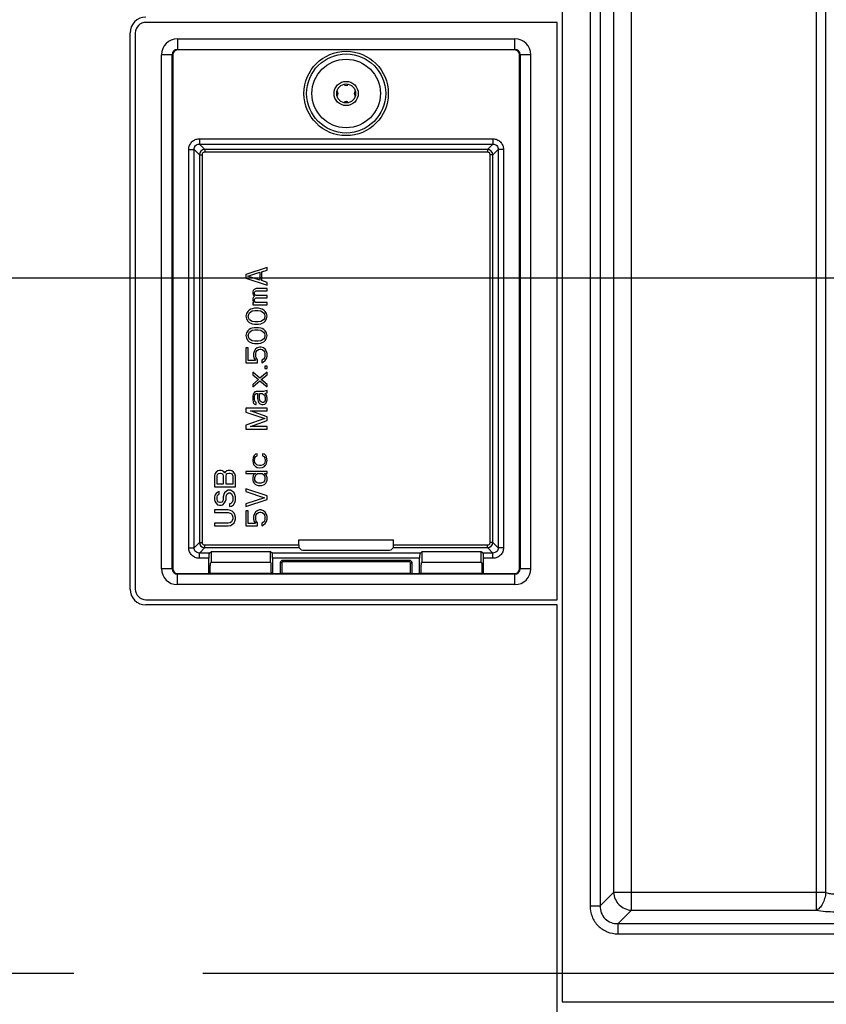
# Model space of a CAD drawing. Header units: millimetres. Extents: x -6054 to 364, y -1866 to 3094.
# Tile 192 of 256: x -3550 to -3397, y 457 to 644. Entities that reach past the tile are written whole.
import ezdxf

# ---------------------------------------------------------------- set-up
doc = ezdxf.new("R2010")
doc.units = ezdxf.units.MM
doc.header["$LTSCALE"] = 65.395
doc.header["$PDSIZE"] = 0.05
doc.linetypes.add('CENTER', pattern=[0.6, 0.375, -0.075, 0.075, -0.075])
doc.layers.get('0').update_dxf_attribs({"linetype": 'CONTINUOUS'})
doc.layers.get('Defpoints').update_dxf_attribs({"linetype": 'CONTINUOUS'})
doc.layers.add('Center', color=1, linetype='CENTER')
doc.layers.add('DIM', color=3, linetype='CONTINUOUS')
doc.styles.get("Standard").update_dxf_attribs({"font": 'arial.ttf'})
doc.dimstyles.new('ISO-25', dxfattribs={"dimtxt": 2.5, "dimasz": 2.5, "dimexe": 1.25, "dimexo": 0.625, "dimtad": 1, "dimtxsty": 'STANDARD', "dimcen": 2.5, "dimadec": 0, "dimazin": 0, "dimtfac": 1, "dimtmove": 0, "dimatfit": 3, "dimfxl": 1, "dimarcsym": 0})

# ---------------------------------------------------------------- blocks, each defined once
blk = doc.blocks.new('*D18')
at = {"layer": 'Defpoints', "color": 0}
for p in [(-3307.32, 492.15), (-4734.98, -14.55), (-4734.98, -196.07)]:
    blk.add_point(p, dxfattribs=at)
at = {"layer": 'DIM', "color": 3, "lineweight": -2}
for p, q in [((-3307.32, 491.52), (-3307.32, -197.32)), ((-4734.98, -15.18), (-4734.98, -197.32)), ((-3322.32, -196.07), (-4719.98, -196.07))]:
    blk.add_line(p, q, dxfattribs=at)
at = {"layer": 'DIM', "color": 3}
for points in [[(-4719.98, -193.57), (-4719.98, -198.57), (-4734.98, -196.07)], [(-3322.32, -198.57), (-3322.32, -193.57), (-3307.32, -196.07)]]:
    blk.add_solid(points, dxfattribs=at)
at = {"layer": 'DIM', "color": 2, "insert": (-4021.15, -178.26), "char_height": 20, "attachment_point": 5}
blk.add_mtext('1428  [56,207]', dxfattribs=at)
blk = doc.blocks.new('*D19')
at = {"layer": 'Defpoints', "color": 0}
for p in [(-3379.72, 594.65), (-4909.71, -20.96), (-4728.57, -20.96)]:
    blk.add_point(p, dxfattribs=at)
at = {"layer": 'DIM', "color": 3, "lineweight": -2}
for p, q in [((-3380.35, 594.65), (-4910.96, 594.65)), ((-4909.71, 579.65), (-4909.71, -5.96)), ((-4729.2, -20.96), (-4910.96, -20.96))]:
    blk.add_line(p, q, dxfattribs=at)
at = {"layer": 'DIM', "color": 3}
for points in [[(-4907.21, 579.65), (-4912.21, 579.65), (-4909.71, 594.65)], [(-4912.21, -5.96), (-4907.21, -5.96), (-4909.71, -20.96)]]:
    blk.add_solid(points, dxfattribs=at)
at = {"layer": 'DIM', "color": 2, "insert": (-4927.52, 286.84), "char_height": 20, "attachment_point": 5, "rotation": 90}
blk.add_mtext('616  [24,236]', dxfattribs=at)

msp = doc.modelspace()

# ---------------------------------------------------------------- linework, layer by layer
at = {"linetype": 'Continuous'}
for p, q in [((-3447.17, 717.14), (-3447.17, 457.39)), ((-3441.91, 713.72), (-3441.91, 475.58)), ((-3439.98, 713.72), (-3439.98, 475.58)), ((-3434.07, 474.72), (-3434.07, 714.57)), ((-3398.97, 474.72), (-3398.97, 714.57)), ((-3437.45, 711.19), (-3437.45, 478.1)), ((-3397.17, 478.1), (-3397.17, 711.19)), ((-3448.17, 643.14), (-3526.17, 643.14)), ((-3448.17, 533.64), (-3448.17, 643.14)), ((-3529.17, 535.64), (-3529.17, 641.14)), ((-3528.17, 641.14), (-3528.17, 535.64)), ((-3520.17, 640.01), (-3456.17, 640.01)), ((-3520.17, 640.01), (-3520.17, 637.9)), ((-3456.17, 637.9), (-3456.17, 640.01)), ((-3521.07, 637), (-3523.18, 637)), ((-3523.18, 539.5), (-3523.18, 637)), ((-3521.18, 539.5), (-3521.18, 637)), ((-3521.07, 637), (-3521.07, 539.5)), ((-3520.17, 638.01), (-3456.17, 638.01)), ((-3456.17, 637.9), (-3520.17, 637.9)), ((-3453.17, 637), (-3455.27, 637)), ((-3455.27, 539.5), (-3455.27, 637)), ((-3455.16, 637), (-3455.16, 539.5)), ((-3453.17, 637), (-3453.17, 539.5)), ((-3516.02, 621.05), (-3460.32, 621.05)), ((-3516.02, 621.05), (-3516.02, 620.05)), ((-3516.02, 620.05), (-3460.32, 620.05)), ((-3515, 619.02), (-3516.02, 620.05)), ((-3460.32, 620.05), (-3461.35, 619.02)), ((-3460.32, 621.05), (-3460.32, 620.05)), ((-3518.02, 619.05), (-3517.02, 619.05)), ((-3518.02, 543.49), (-3518.02, 619.05)), ((-3517.02, 543.49), (-3517.02, 619.05)), ((-3517.02, 619.05), (-3516, 618.02)), ((-3461.35, 619.02), (-3515, 619.02)), ((-3515, 619.02), (-3515, 618.52)), ((-3461.35, 618.52), (-3515, 618.52)), ((-3461.35, 619.02), (-3461.35, 618.52)), ((-3460.35, 618.02), (-3459.32, 619.05)), ((-3458.32, 619.05), (-3459.32, 619.05)), ((-3459.32, 619.05), (-3459.32, 543.49)), ((-3458.32, 619.05), (-3458.32, 543.49)), ((-3516, 618.02), (-3515.5, 618.02)), ((-3516, 618.02), (-3516, 544.51)), ((-3515.5, 618.02), (-3515.5, 544.51)), ((-3460.35, 618.02), (-3460.85, 618.02)), ((-3460.85, 544.51), (-3460.85, 618.02)), ((-3460.35, 544.51), (-3460.35, 618.02)), ((-3503.17, 596.65), (-3507.17, 595.31)), ((-3504.19, 595.81), (-3503.17, 596.15)), ((-3504.19, 594.15), (-3504.19, 595.81)), ((-3503.17, 596.15), (-3503.17, 596.65)), ((-3507.17, 595.31), (-3507.17, 594.65)), ((-3507.17, 594.65), (-3503.17, 593.31)), ((-3506.83, 594.98), (-3504.53, 595.73)), ((-3504.53, 594.23), (-3506.83, 594.98)), ((-3504.53, 595.73), (-3504.53, 594.23)), ((-3503.17, 593.81), (-3504.19, 594.15)), ((-3505.81, 592.31), (-3505.9, 592.06)), ((-3505.9, 592.06), (-3505.9, 591.73)), ((-3505.64, 592.48), (-3505.81, 592.31)), ((-3505.22, 592.65), (-3505.64, 592.48)), ((-3505.56, 591.9), (-3505.47, 592.06)), ((-3505.47, 592.06), (-3505.39, 592.15)), ((-3505.39, 592.15), (-3505.22, 592.23)), ((-3503.17, 592.65), (-3505.22, 592.65)), ((-3505.22, 592.23), (-3503.17, 592.23)), ((-3503.17, 593.31), (-3503.17, 593.81)), ((-3503.17, 592.23), (-3503.17, 592.65)), ((-3505.9, 591.73), (-3505.81, 591.48)), ((-3505.81, 590.98), (-3505.9, 590.73)), ((-3505.9, 590.73), (-3505.9, 590.4)), ((-3505.9, 590.4), (-3505.81, 590.15)), ((-3505.81, 591.48), (-3505.56, 591.23)), ((-3505.56, 591.23), (-3505.81, 590.98)), ((-3505.81, 590.15), (-3505.64, 589.98)), ((-3505.56, 591.65), (-3505.56, 591.9)), ((-3505.47, 591.48), (-3505.56, 591.65)), ((-3505.56, 590.56), (-3505.47, 590.73)), ((-3505.56, 590.4), (-3505.56, 590.56)), ((-3505.47, 590.15), (-3505.56, 590.4)), ((-3505.39, 591.4), (-3505.47, 591.48)), ((-3505.47, 590.73), (-3505.39, 590.81)), ((-3505.3, 589.98), (-3505.47, 590.15)), ((-3505.22, 591.31), (-3505.39, 591.4)), ((-3505.39, 590.81), (-3505.22, 590.9)), ((-3503.17, 591.31), (-3505.22, 591.31)), ((-3505.22, 590.9), (-3503.17, 590.9)), ((-3503.17, 590.9), (-3503.17, 591.31)), ((-3506.83, 588.31), (-3507.09, 587.9)), ((-3506.58, 588.56), (-3506.83, 588.31)), ((-3506.24, 588.73), (-3506.58, 588.56)), ((-3506.49, 588.06), (-3505.98, 588.4)), ((-3505.98, 588.81), (-3506.24, 588.73)), ((-3505.56, 588.9), (-3505.98, 588.81)), ((-3505.98, 588.4), (-3505.47, 588.48)), ((-3505.64, 589.98), (-3505.9, 589.98)), ((-3505.9, 589.98), (-3505.9, 589.56)), ((-3505.9, 589.56), (-3503.17, 589.56)), ((-3504.79, 588.9), (-3505.56, 588.9)), ((-3505.47, 588.48), (-3504.88, 588.48)), ((-3503.17, 589.98), (-3505.3, 589.98)), ((-3504.88, 588.48), (-3504.36, 588.4)), ((-3504.36, 588.81), (-3504.79, 588.9)), ((-3504.11, 588.73), (-3504.36, 588.81)), ((-3504.36, 588.4), (-3503.85, 588.06)), ((-3503.77, 588.56), (-3504.11, 588.73)), ((-3503.51, 588.31), (-3503.77, 588.56)), ((-3503.26, 587.9), (-3503.51, 588.31)), ((-3503.17, 589.56), (-3503.17, 589.98)), ((-3507.09, 587.9), (-3507.17, 587.4)), ((-3507.17, 587.4), (-3507.09, 586.9)), ((-3507.09, 586.9), (-3506.83, 586.48)), ((-3506.83, 586.48), (-3506.58, 586.23)), ((-3506.75, 587.4), (-3506.66, 587.81)), ((-3506.66, 586.98), (-3506.75, 587.4)), ((-3506.66, 587.81), (-3506.49, 588.06)), ((-3506.49, 586.73), (-3506.66, 586.98)), ((-3505.98, 586.4), (-3506.49, 586.73)), ((-3505.47, 586.31), (-3505.98, 586.4)), ((-3504.36, 586.4), (-3504.88, 586.31)), ((-3503.85, 586.73), (-3504.36, 586.4)), ((-3503.85, 588.06), (-3503.68, 587.81)), ((-3503.68, 586.98), (-3503.85, 586.73)), ((-3503.77, 586.23), (-3503.51, 586.48)), ((-3503.68, 587.81), (-3503.6, 587.4)), ((-3503.6, 587.4), (-3503.68, 586.98)), ((-3503.51, 586.48), (-3503.26, 586.9)), ((-3503.17, 587.4), (-3503.26, 587.9)), ((-3503.26, 586.9), (-3503.17, 587.4)), ((-3506.83, 584.65), (-3507.09, 584.23)), ((-3506.58, 584.9), (-3506.83, 584.65)), ((-3506.58, 586.23), (-3506.24, 586.06)), ((-3506.24, 585.06), (-3506.58, 584.9)), ((-3506.49, 584.4), (-3505.98, 584.73)), ((-3506.24, 586.06), (-3505.98, 585.98)), ((-3505.98, 585.15), (-3506.24, 585.06)), ((-3505.98, 585.98), (-3505.56, 585.9)), ((-3505.56, 585.23), (-3505.98, 585.15)), ((-3505.98, 584.73), (-3505.47, 584.81)), ((-3505.56, 585.9), (-3504.79, 585.9)), ((-3504.79, 585.23), (-3505.56, 585.23)), ((-3504.88, 586.31), (-3505.47, 586.31)), ((-3505.47, 584.81), (-3504.88, 584.81)), ((-3504.88, 584.81), (-3504.36, 584.73)), ((-3504.79, 585.9), (-3504.36, 585.98)), ((-3504.36, 585.15), (-3504.79, 585.23)), ((-3504.36, 585.98), (-3504.11, 586.06)), ((-3504.11, 585.06), (-3504.36, 585.15)), ((-3504.36, 584.73), (-3503.85, 584.4)), ((-3504.11, 586.06), (-3503.77, 586.23)), ((-3503.77, 584.9), (-3504.11, 585.06)), ((-3503.51, 584.65), (-3503.77, 584.9)), ((-3503.26, 584.23), (-3503.51, 584.65)), ((-3507.09, 584.23), (-3507.17, 583.73)), ((-3507.17, 583.73), (-3507.09, 583.23)), ((-3507.09, 583.23), (-3506.83, 582.81)), ((-3506.83, 582.81), (-3506.58, 582.56)), ((-3506.75, 583.73), (-3506.66, 584.15)), ((-3506.66, 583.31), (-3506.75, 583.73)), ((-3506.66, 584.15), (-3506.49, 584.4)), ((-3506.49, 583.06), (-3506.66, 583.31)), ((-3505.98, 582.73), (-3506.49, 583.06)), ((-3505.47, 582.65), (-3505.98, 582.73)), ((-3504.36, 582.73), (-3504.88, 582.65)), ((-3503.85, 583.06), (-3504.36, 582.73)), ((-3503.85, 584.4), (-3503.68, 584.15)), ((-3503.68, 583.31), (-3503.85, 583.06)), ((-3503.77, 582.56), (-3503.51, 582.81)), ((-3503.68, 584.15), (-3503.6, 583.73)), ((-3503.6, 583.73), (-3503.68, 583.31)), ((-3503.51, 582.81), (-3503.26, 583.23)), ((-3503.17, 583.73), (-3503.26, 584.23)), ((-3503.26, 583.23), (-3503.17, 583.73)), ((-3506.75, 581.4), (-3507.17, 581.4)), ((-3507.17, 581.4), (-3507.17, 578.56)), ((-3506.75, 578.98), (-3506.75, 581.4)), ((-3506.58, 582.56), (-3506.24, 582.4)), ((-3506.24, 582.4), (-3505.98, 582.31)), ((-3505.98, 582.31), (-3505.56, 582.23)), ((-3505.39, 581.15), (-3505.64, 580.73)), ((-3505.56, 582.23), (-3504.79, 582.23)), ((-3504.88, 582.65), (-3505.47, 582.65)), ((-3505.05, 581.4), (-3505.39, 581.15)), ((-3505.22, 580.65), (-3505.05, 580.9)), ((-3504.62, 581.56), (-3505.05, 581.4)), ((-3505.05, 580.9), (-3504.79, 581.06)), ((-3504.79, 582.23), (-3504.36, 582.31)), ((-3504.79, 581.06), (-3504.53, 581.15)), ((-3504.28, 581.56), (-3504.62, 581.56)), ((-3504.53, 581.15), (-3504.36, 581.15)), ((-3504.36, 582.31), (-3504.11, 582.4)), ((-3504.36, 581.15), (-3504.11, 581.06)), ((-3503.85, 581.4), (-3504.28, 581.56)), ((-3504.11, 582.4), (-3503.77, 582.56)), ((-3504.11, 581.06), (-3503.85, 580.9)), ((-3503.51, 581.15), (-3503.85, 581.4)), ((-3503.85, 580.9), (-3503.68, 580.65)), ((-3503.26, 580.73), (-3503.51, 581.15)), ((-3505.39, 578.98), (-3506.75, 578.98)), ((-3505.64, 580.73), (-3505.73, 580.31)), ((-3505.73, 580.31), (-3505.73, 579.81)), ((-3505.73, 579.81), (-3505.64, 579.4)), ((-3505.64, 579.4), (-3505.39, 578.98)), ((-3505.3, 580.31), (-3505.22, 580.65)), ((-3505.3, 579.81), (-3505.3, 580.31)), ((-3505.22, 579.48), (-3505.3, 579.81)), ((-3504.96, 579.15), (-3505.22, 579.48)), ((-3504.96, 578.56), (-3504.96, 579.15)), ((-3503.85, 579.23), (-3504.19, 579.06)), ((-3504.19, 579.06), (-3504.19, 578.56)), ((-3503.68, 579.48), (-3503.85, 579.23)), ((-3503.85, 578.73), (-3503.51, 578.98)), ((-3503.68, 580.65), (-3503.6, 580.31)), ((-3503.6, 579.81), (-3503.68, 579.48)), ((-3503.6, 580.31), (-3503.6, 579.81)), ((-3503.51, 578.98), (-3503.26, 579.4)), ((-3503.17, 580.31), (-3503.26, 580.73)), ((-3503.26, 579.4), (-3503.17, 579.81)), ((-3503.17, 579.81), (-3503.17, 580.31)), ((-3507.17, 578.56), (-3504.96, 578.56)), ((-3504.19, 578.56), (-3503.85, 578.73)), ((-3503.17, 577.9), (-3503.6, 577.9)), ((-3503.6, 577.9), (-3503.6, 577.48)), ((-3503.6, 577.48), (-3503.17, 577.48)), ((-3503.17, 577.48), (-3503.17, 577.9)), ((-3505.9, 576.81), (-3505.9, 576.31)), ((-3504.53, 575.65), (-3505.9, 576.81)), ((-3505.9, 576.31), (-3504.79, 575.4)), ((-3504.79, 575.4), (-3505.9, 574.48)), ((-3503.17, 576.81), (-3504.53, 575.65)), ((-3504.28, 575.4), (-3503.17, 576.31)), ((-3503.17, 574.48), (-3504.28, 575.4)), ((-3503.17, 576.31), (-3503.17, 576.81)), ((-3505.9, 573.98), (-3504.53, 575.15)), ((-3505.9, 574.48), (-3505.9, 573.98)), ((-3504.53, 575.15), (-3503.17, 573.98)), ((-3503.17, 573.98), (-3503.17, 574.48)), ((-3505.81, 572.65), (-3505.9, 572.15)), ((-3505.9, 572.15), (-3505.9, 571.65)), ((-3505.9, 571.65), (-3505.81, 571.06)), ((-3505.64, 572.9), (-3505.81, 572.65)), ((-3505.47, 573.06), (-3505.64, 572.9)), ((-3505.56, 572.15), (-3505.47, 572.48)), ((-3505.56, 571.65), (-3505.56, 572.15)), ((-3505.47, 571.31), (-3505.56, 571.65)), ((-3505.22, 573.15), (-3505.47, 573.06)), ((-3505.47, 572.48), (-3505.39, 572.65)), ((-3505.39, 572.65), (-3505.22, 572.73)), ((-3503.85, 573.15), (-3505.22, 573.15)), ((-3505.22, 572.73), (-3504.96, 572.73)), ((-3504.96, 572.73), (-3504.96, 571.81)), ((-3504.96, 571.81), (-3504.88, 571.31)), ((-3504.62, 572.73), (-3504.11, 572.73)), ((-3504.62, 571.81), (-3504.62, 572.73)), ((-3504.53, 571.48), (-3504.62, 571.81)), ((-3504.45, 571.31), (-3504.53, 571.48)), ((-3504.11, 572.73), (-3503.94, 572.65)), ((-3503.94, 572.65), (-3503.68, 572.4)), ((-3503.43, 573.23), (-3503.85, 573.15)), ((-3503.68, 572.4), (-3503.51, 571.98)), ((-3503.51, 571.48), (-3503.68, 571.15)), ((-3503.6, 572.73), (-3503.34, 572.81)), ((-3503.43, 572.65), (-3503.6, 572.73)), ((-3503.51, 571.98), (-3503.51, 571.48)), ((-3503.17, 573.31), (-3503.43, 573.23)), ((-3503.26, 572.4), (-3503.43, 572.65)), ((-3503.34, 572.81), (-3503.17, 572.9)), ((-3503.17, 571.98), (-3503.26, 572.4)), ((-3503.26, 571.15), (-3503.17, 571.48)), ((-3503.17, 572.9), (-3503.17, 573.31)), ((-3503.17, 571.48), (-3503.17, 571.98)), ((-3503.17, 569.98), (-3507.17, 569.98)), ((-3507.17, 569.98), (-3507.17, 569.23)), ((-3505.81, 571.06), (-3505.73, 570.9)), ((-3505.73, 570.9), (-3505.56, 570.73)), ((-3505.56, 570.73), (-3505.39, 570.65)), ((-3505.39, 571.15), (-3505.47, 571.31)), ((-3505.22, 571.06), (-3505.39, 571.15)), ((-3505.39, 570.65), (-3505.22, 570.65)), ((-3505.22, 570.65), (-3505.22, 571.06)), ((-3504.88, 571.31), (-3504.71, 570.98)), ((-3504.71, 570.98), (-3504.53, 570.81)), ((-3504.53, 570.81), (-3504.19, 570.65)), ((-3504.28, 571.15), (-3504.45, 571.31)), ((-3504.02, 571.06), (-3504.28, 571.15)), ((-3504.19, 570.65), (-3503.94, 570.65)), ((-3503.85, 571.06), (-3504.02, 571.06)), ((-3503.94, 570.65), (-3503.6, 570.73)), ((-3503.68, 571.15), (-3503.85, 571.06)), ((-3503.6, 570.73), (-3503.34, 570.98)), ((-3503.34, 570.98), (-3503.26, 571.15)), ((-3503.17, 569.48), (-3503.17, 569.98)), ((-3507.17, 569.23), (-3503.6, 567.98)), ((-3503.6, 567.98), (-3507.17, 566.73)), ((-3506.32, 569.48), (-3503.17, 569.48)), ((-3503.17, 568.31), (-3506.32, 569.48)), ((-3503.17, 567.65), (-3503.17, 568.31)), ((-3507.17, 566.73), (-3507.17, 565.98)), ((-3507.17, 565.98), (-3503.17, 565.98)), ((-3506.32, 566.48), (-3503.17, 567.65)), ((-3503.17, 566.48), (-3506.32, 566.48)), ((-3503.17, 565.98), (-3503.17, 566.48)), ((-3505.81, 560.65), (-3505.9, 560.06)), ((-3505.64, 560.98), (-3505.81, 560.65)), ((-3505.39, 561.23), (-3505.64, 560.98)), ((-3505.56, 559.98), (-3505.47, 560.56)), ((-3505.47, 560.56), (-3505.3, 560.81)), ((-3505.05, 561.31), (-3505.39, 561.23)), ((-3505.3, 560.81), (-3505.05, 560.9)), ((-3505.05, 560.9), (-3505.05, 561.31)), ((-3503.68, 561.23), (-3504.02, 561.31)), ((-3504.02, 561.31), (-3504.02, 560.9)), ((-3504.02, 560.9), (-3503.77, 560.81)), ((-3503.77, 560.81), (-3503.6, 560.56)), ((-3503.43, 560.98), (-3503.68, 561.23)), ((-3503.6, 560.56), (-3503.51, 559.98)), ((-3503.26, 560.65), (-3503.43, 560.98)), ((-3503.17, 560.06), (-3503.26, 560.65)), ((-3505.9, 560.06), (-3505.81, 559.56)), ((-3505.81, 559.56), (-3505.73, 559.31)), ((-3505.73, 559.31), (-3505.56, 559.06)), ((-3505.47, 559.65), (-3505.56, 559.98)), ((-3505.56, 559.06), (-3505.39, 558.9)), ((-3505.39, 559.48), (-3505.47, 559.65)), ((-3505.13, 559.23), (-3505.39, 559.48)), ((-3505.39, 558.9), (-3505.05, 558.73)), ((-3504.96, 559.15), (-3505.13, 559.23)), ((-3505.05, 558.73), (-3504.53, 558.65)), ((-3504.62, 559.06), (-3504.96, 559.15)), ((-3504.36, 559.06), (-3504.62, 559.06)), ((-3504.53, 558.65), (-3504.02, 558.73)), ((-3503.94, 559.23), (-3504.36, 559.06)), ((-3504.02, 558.73), (-3503.68, 558.9)), ((-3503.68, 559.48), (-3503.94, 559.23)), ((-3503.51, 559.98), (-3503.68, 559.48)), ((-3503.68, 558.9), (-3503.51, 559.06)), ((-3503.51, 559.06), (-3503.34, 559.31)), ((-3503.34, 559.31), (-3503.26, 559.56)), ((-3503.26, 559.56), (-3503.17, 560.06)), ((-3513.09, 557.48), (-3513.17, 557.06)), ((-3513.17, 557.06), (-3513.17, 555.06)), ((-3512.83, 557.81), (-3513.09, 557.48)), ((-3512.49, 558.06), (-3512.83, 557.81)), ((-3512.66, 557.15), (-3512.58, 557.4)), ((-3512.66, 555.56), (-3512.66, 557.15)), ((-3512.58, 557.4), (-3512.41, 557.56)), ((-3512.24, 558.15), (-3512.49, 558.06)), ((-3512.41, 557.56), (-3512.15, 557.65)), ((-3511.9, 558.15), (-3512.24, 558.15)), ((-3512.15, 557.65), (-3511.98, 557.65)), ((-3511.98, 557.65), (-3511.73, 557.56)), ((-3511.64, 558.06), (-3511.9, 558.15)), ((-3511.73, 557.56), (-3511.56, 557.4)), ((-3511.3, 557.81), (-3511.64, 558.06)), ((-3511.56, 557.4), (-3511.47, 557.15)), ((-3511.47, 557.15), (-3511.47, 555.56)), ((-3511.22, 557.65), (-3511.3, 557.81)), ((-3511.13, 557.81), (-3511.22, 557.65)), ((-3510.79, 558.06), (-3511.13, 557.81)), ((-3510.96, 557.15), (-3510.88, 557.4)), ((-3510.96, 555.56), (-3510.96, 557.15)), ((-3510.88, 557.4), (-3510.71, 557.56)), ((-3510.53, 558.15), (-3510.79, 558.06)), ((-3510.71, 557.56), (-3510.45, 557.65)), ((-3510.11, 558.15), (-3510.53, 558.15)), ((-3510.45, 557.65), (-3510.19, 557.65)), ((-3510.19, 557.65), (-3509.94, 557.56)), ((-3509.85, 558.06), (-3510.11, 558.15)), ((-3509.94, 557.56), (-3509.77, 557.4)), ((-3509.51, 557.81), (-3509.85, 558.06)), ((-3509.77, 557.4), (-3509.68, 557.15)), ((-3509.68, 557.15), (-3509.68, 555.56)), ((-3509.26, 557.48), (-3509.51, 557.81)), ((-3509.17, 557.06), (-3509.26, 557.48)), ((-3509.17, 555.06), (-3509.17, 557.06)), ((-3503.17, 557.98), (-3507.17, 557.98)), ((-3507.17, 557.98), (-3507.17, 557.56)), ((-3507.17, 557.56), (-3505.39, 557.56)), ((-3505.81, 557.15), (-3505.9, 556.81)), ((-3505.9, 556.81), (-3505.9, 556.31)), ((-3505.73, 557.31), (-3505.81, 557.15)), ((-3505.56, 557.48), (-3505.73, 557.31)), ((-3505.39, 557.56), (-3505.56, 557.48)), ((-3505.47, 556.81), (-3505.39, 557.15)), ((-3505.47, 556.31), (-3505.47, 556.81)), ((-3505.39, 557.15), (-3505.22, 557.4)), ((-3505.22, 557.4), (-3504.96, 557.56)), ((-3504.96, 557.56), (-3504.11, 557.56)), ((-3504.11, 557.56), (-3503.85, 557.4)), ((-3503.85, 557.4), (-3503.68, 557.15)), ((-3503.68, 557.56), (-3503.17, 557.56)), ((-3503.51, 557.48), (-3503.68, 557.56)), ((-3503.68, 557.15), (-3503.6, 556.81)), ((-3503.6, 556.81), (-3503.6, 556.48)), ((-3503.34, 557.31), (-3503.51, 557.48)), ((-3503.26, 557.15), (-3503.34, 557.31)), ((-3503.17, 556.81), (-3503.26, 557.15)), ((-3503.17, 557.56), (-3503.17, 557.98)), ((-3503.17, 556.31), (-3503.17, 556.81)), ((-3513.17, 555.06), (-3509.17, 555.06)), ((-3511.47, 555.56), (-3512.66, 555.56)), ((-3509.68, 555.56), (-3510.96, 555.56)), ((-3503.17, 553.31), (-3507.17, 554.65)), ((-3507.17, 554.65), (-3507.17, 554.15)), ((-3505.9, 556.31), (-3505.81, 555.98)), ((-3505.81, 555.98), (-3505.64, 555.73)), ((-3505.64, 555.73), (-3505.39, 555.48)), ((-3505.3, 555.98), (-3505.47, 556.31)), ((-3505.39, 555.48), (-3505.22, 555.4)), ((-3505.05, 555.81), (-3505.3, 555.98)), ((-3505.22, 555.4), (-3504.88, 555.31)), ((-3504.79, 555.73), (-3505.05, 555.81)), ((-3504.88, 555.31), (-3504.19, 555.31)), ((-3504.28, 555.73), (-3504.79, 555.73)), ((-3503.85, 555.9), (-3504.28, 555.73)), ((-3504.19, 555.31), (-3503.85, 555.4)), ((-3503.68, 556.15), (-3503.85, 555.9)), ((-3503.85, 555.4), (-3503.68, 555.48)), ((-3503.6, 556.48), (-3503.68, 556.15)), ((-3503.68, 555.48), (-3503.43, 555.73)), ((-3503.43, 555.73), (-3503.26, 555.98)), ((-3503.26, 555.98), (-3503.17, 556.31)), ((-3513.09, 553.48), (-3513.17, 553.06)), ((-3513.17, 553.06), (-3513.17, 552.65)), ((-3512.83, 553.81), (-3513.09, 553.48)), ((-3512.49, 554.06), (-3512.83, 553.81)), ((-3512.66, 553.15), (-3512.58, 553.4)), ((-3512.66, 552.65), (-3512.66, 553.15)), ((-3512.58, 553.4), (-3512.41, 553.56)), ((-3512.24, 554.15), (-3512.49, 554.06)), ((-3512.41, 553.56), (-3512.24, 553.65)), ((-3512.24, 553.65), (-3512.24, 554.15)), ((-3511.39, 553.56), (-3511.47, 553.15)), ((-3511.47, 553.15), (-3511.47, 552.65)), ((-3511.22, 553.9), (-3511.39, 553.56)), ((-3510.88, 554.23), (-3511.22, 553.9)), ((-3510.96, 553.15), (-3510.88, 553.48)), ((-3510.96, 552.65), (-3510.96, 553.15)), ((-3510.53, 554.4), (-3510.88, 554.23)), ((-3510.88, 553.48), (-3510.71, 553.73)), ((-3510.71, 553.73), (-3510.45, 553.9)), ((-3510.11, 554.4), (-3510.53, 554.4)), ((-3510.45, 553.9), (-3510.19, 553.9)), ((-3510.19, 553.9), (-3509.94, 553.73)), ((-3509.77, 554.23), (-3510.11, 554.4)), ((-3509.94, 553.73), (-3509.77, 553.48)), ((-3509.43, 553.9), (-3509.77, 554.23)), ((-3509.77, 553.48), (-3509.68, 553.15)), ((-3509.68, 553.15), (-3509.68, 552.48)), ((-3509.26, 553.56), (-3509.43, 553.9)), ((-3509.17, 553.15), (-3509.26, 553.56)), ((-3509.17, 552.48), (-3509.17, 553.15)), ((-3507.17, 554.15), (-3503.68, 552.98)), ((-3503.68, 552.98), (-3507.17, 551.81)), ((-3503.17, 552.65), (-3503.17, 553.31)), ((-3513.17, 552.65), (-3513.09, 552.31)), ((-3513.09, 552.31), (-3512.92, 551.98)), ((-3512.92, 551.98), (-3512.58, 551.65)), ((-3512.58, 552.4), (-3512.66, 552.65)), ((-3512.41, 552.15), (-3512.58, 552.4)), ((-3512.58, 551.65), (-3512.24, 551.56)), ((-3512.15, 552.06), (-3512.41, 552.15)), ((-3512.24, 551.56), (-3511.9, 551.56)), ((-3511.98, 552.06), (-3512.15, 552.06)), ((-3511.73, 552.15), (-3511.98, 552.06)), ((-3511.9, 551.56), (-3511.56, 551.65)), ((-3511.56, 552.4), (-3511.73, 552.15)), ((-3511.47, 552.65), (-3511.56, 552.4)), ((-3511.56, 551.65), (-3511.22, 551.98)), ((-3511.22, 551.98), (-3511.05, 552.31)), ((-3511.05, 552.31), (-3510.96, 552.65)), ((-3510.02, 551.9), (-3510.28, 551.81)), ((-3510.28, 551.81), (-3510.28, 551.31)), ((-3510.28, 551.31), (-3509.94, 551.4)), ((-3509.77, 552.15), (-3510.02, 551.9)), ((-3509.94, 551.4), (-3509.51, 551.65)), ((-3509.68, 552.48), (-3509.77, 552.15)), ((-3509.51, 551.65), (-3509.26, 552.06)), ((-3509.26, 552.06), (-3509.17, 552.48)), ((-3507.17, 551.31), (-3503.17, 552.65)), ((-3507.17, 551.81), (-3507.17, 551.31)), ((-3510.53, 550.65), (-3513.17, 550.65)), ((-3513.17, 550.65), (-3513.17, 550.15)), ((-3513.17, 550.15), (-3510.53, 550.15)), ((-3510.11, 550.56), (-3510.53, 550.65)), ((-3510.53, 550.15), (-3510.19, 550.06)), ((-3510.19, 550.06), (-3509.94, 549.9)), ((-3509.77, 550.4), (-3510.11, 550.56)), ((-3509.94, 549.9), (-3509.77, 549.65)), ((-3509.43, 550.06), (-3509.77, 550.4)), ((-3509.77, 549.65), (-3509.68, 549.31)), ((-3509.68, 549.31), (-3509.68, 548.98)), ((-3509.26, 549.73), (-3509.43, 550.06)), ((-3509.17, 549.31), (-3509.26, 549.73)), ((-3509.17, 548.98), (-3509.17, 549.31)), ((-3506.75, 550.48), (-3507.17, 550.48)), ((-3507.17, 550.48), (-3507.17, 547.65)), ((-3506.75, 548.06), (-3506.75, 550.48)), ((-3505.64, 549.81), (-3505.73, 549.4)), ((-3505.73, 549.4), (-3505.73, 548.9)), ((-3505.39, 550.23), (-3505.64, 549.81)), ((-3505.05, 550.48), (-3505.39, 550.23)), ((-3505.3, 549.4), (-3505.22, 549.73)), ((-3505.3, 548.9), (-3505.3, 549.4)), ((-3505.22, 549.73), (-3505.05, 549.98)), ((-3504.62, 550.65), (-3505.05, 550.48)), ((-3505.05, 549.98), (-3504.79, 550.15)), ((-3504.79, 550.15), (-3504.53, 550.23)), ((-3504.28, 550.65), (-3504.62, 550.65)), ((-3504.53, 550.23), (-3504.36, 550.23)), ((-3504.36, 550.23), (-3504.11, 550.15)), ((-3503.85, 550.48), (-3504.28, 550.65)), ((-3504.11, 550.15), (-3503.85, 549.98)), ((-3503.51, 550.23), (-3503.85, 550.48)), ((-3503.85, 549.98), (-3503.68, 549.73)), ((-3503.68, 549.73), (-3503.6, 549.4)), ((-3503.6, 549.4), (-3503.6, 548.9)), ((-3503.26, 549.81), (-3503.51, 550.23)), ((-3503.17, 549.4), (-3503.26, 549.81)), ((-3503.17, 548.9), (-3503.17, 549.4)), ((-3510.53, 548.15), (-3513.17, 548.15)), ((-3513.17, 548.15), (-3513.17, 547.65)), ((-3513.17, 547.65), (-3510.53, 547.65)), ((-3510.19, 548.23), (-3510.53, 548.15)), ((-3510.53, 547.65), (-3510.11, 547.73)), ((-3509.94, 548.4), (-3510.19, 548.23)), ((-3510.11, 547.73), (-3509.77, 547.9)), ((-3509.77, 548.65), (-3509.94, 548.4)), ((-3509.68, 548.98), (-3509.77, 548.65)), ((-3509.77, 547.9), (-3509.43, 548.23)), ((-3509.43, 548.23), (-3509.26, 548.56)), ((-3509.26, 548.56), (-3509.17, 548.98)), ((-3507.17, 547.65), (-3504.96, 547.65)), ((-3505.39, 548.06), (-3506.75, 548.06)), ((-3505.73, 548.9), (-3505.64, 548.48)), ((-3505.64, 548.48), (-3505.39, 548.06)), ((-3505.22, 548.56), (-3505.3, 548.9)), ((-3504.96, 548.23), (-3505.22, 548.56)), ((-3504.96, 547.65), (-3504.96, 548.23)), ((-3503.85, 548.31), (-3504.19, 548.15)), ((-3504.19, 548.15), (-3504.19, 547.65)), ((-3504.19, 547.65), (-3503.85, 547.81)), ((-3503.68, 548.56), (-3503.85, 548.31)), ((-3503.85, 547.81), (-3503.51, 548.06)), ((-3503.6, 548.9), (-3503.68, 548.56)), ((-3503.51, 548.06), (-3503.26, 548.48)), ((-3503.26, 548.48), (-3503.17, 548.9)), ((-3518.02, 543.49), (-3517.02, 543.49)), ((-3516, 544.51), (-3517.02, 543.49)), ((-3515, 543.52), (-3516.02, 542.49)), ((-3516, 544.51), (-3515.5, 544.51)), ((-3515, 544.02), (-3497.17, 544.02)), ((-3515, 543.52), (-3515, 544.02)), ((-3515, 543.52), (-3497.15, 543.52)), ((-3497.17, 545.02), (-3479.18, 545.02)), ((-3497.17, 544.02), (-3497.17, 545.02)), ((-3497.15, 543.52), (-3496.72, 543.09)), ((-3479.2, 543.52), (-3479.62, 543.09)), ((-3479.2, 543.52), (-3461.35, 543.52)), ((-3479.18, 544.02), (-3479.18, 545.02)), ((-3479.18, 544.02), (-3461.35, 544.02)), ((-3461.35, 543.52), (-3461.35, 544.02)), ((-3460.32, 542.49), (-3461.35, 543.52)), ((-3460.35, 544.51), (-3460.85, 544.51)), ((-3459.32, 543.49), (-3460.35, 544.51)), ((-3458.32, 543.49), (-3459.32, 543.49)), ((-3514.15, 542.49), (-3516.02, 542.49)), ((-3516.02, 541.49), (-3516.02, 542.49)), ((-3514.15, 542.49), (-3513.8, 542.7)), ((-3502.55, 542.7), (-3513.8, 542.7)), ((-3513.8, 542.7), (-3513.8, 540.7)), ((-3502.19, 542.49), (-3502.55, 542.7)), ((-3502.55, 540.7), (-3502.55, 542.7)), ((-3474.15, 542.49), (-3502.19, 542.49)), ((-3495.72, 543.04), (-3480.62, 543.04)), ((-3474.15, 542.49), (-3473.8, 542.7)), ((-3462.55, 542.7), (-3473.8, 542.7)), ((-3473.8, 542.7), (-3473.8, 540.7)), ((-3462.19, 542.49), (-3462.55, 542.7)), ((-3462.55, 540.7), (-3462.55, 542.7)), ((-3460.32, 542.49), (-3462.19, 542.49)), ((-3460.32, 541.49), (-3460.32, 542.49)), ((-3514.24, 541.49), (-3516.02, 541.49)), ((-3514.24, 538.6), (-3514.24, 541.49)), ((-3513.97, 538.87), (-3513.97, 540.12)), ((-3513.93, 540.62), (-3513.8, 540.7)), ((-3502.55, 540.7), (-3513.8, 540.7)), ((-3502.41, 540.62), (-3502.55, 540.7)), ((-3502.37, 538.87), (-3502.37, 540.12)), ((-3474.24, 541.49), (-3502.11, 541.49)), ((-3502.11, 538.6), (-3502.11, 541.49)), ((-3500.37, 540.6), (-3500.67, 540.6)), ((-3500.67, 540.6), (-3500.67, 538.6)), ((-3500.37, 540.6), (-3500.37, 538.58)), ((-3476.17, 541.1), (-3500.17, 541.1)), ((-3500.17, 540.8), (-3500.17, 541.1)), ((-3476.17, 540.8), (-3500.17, 540.8)), ((-3476.17, 540.8), (-3476.17, 541.1)), ((-3475.97, 540.6), (-3475.67, 540.6)), ((-3475.97, 538.58), (-3475.97, 540.6)), ((-3475.67, 538.6), (-3475.67, 540.6)), ((-3474.24, 538.6), (-3474.24, 541.49)), ((-3473.97, 538.87), (-3473.97, 540.12)), ((-3473.93, 540.62), (-3473.8, 540.7)), ((-3462.55, 540.7), (-3473.8, 540.7)), ((-3462.41, 540.62), (-3462.55, 540.7)), ((-3462.37, 538.87), (-3462.37, 540.12)), ((-3460.32, 541.49), (-3462.11, 541.49)), ((-3462.11, 538.6), (-3462.11, 541.49)), ((-3521.07, 539.5), (-3523.18, 539.5)), ((-3520.17, 538.6), (-3514.24, 538.6)), ((-3520.17, 536.49), (-3520.17, 538.6)), ((-3456.17, 538.49), (-3520.17, 538.49)), ((-3514.24, 538.6), (-3514.08, 538.69)), ((-3513.97, 538.8), (-3514.08, 538.69)), ((-3514.08, 538.69), (-3502.27, 538.69)), ((-3502.37, 538.8), (-3502.27, 538.69)), ((-3502.11, 538.6), (-3502.27, 538.69)), ((-3502.11, 538.6), (-3500.67, 538.6)), ((-3475.97, 538.58), (-3500.37, 538.58)), ((-3475.67, 538.6), (-3474.24, 538.6)), ((-3474.24, 538.6), (-3474.08, 538.69)), ((-3473.97, 538.8), (-3474.08, 538.69)), ((-3474.08, 538.69), (-3462.27, 538.69)), ((-3462.37, 538.8), (-3462.27, 538.69)), ((-3462.11, 538.6), (-3462.27, 538.69)), ((-3462.11, 538.6), (-3456.17, 538.6)), ((-3456.17, 536.49), (-3456.17, 538.6)), ((-3453.17, 539.5), (-3455.27, 539.5)), ((-3456.17, 536.49), (-3520.17, 536.49)), ((-3526.17, 533.64), (-3448.17, 533.64)), ((-3448.17, 532.64), (-3526.17, 532.64)), ((-3448.17, 362.65), (-3448.17, 532.64)), ((-3437.45, 478.1), (-3439.98, 475.58)), ((-3397.17, 478.1), (-3437.45, 478.1)), ((-3441.91, 475.58), (-3439.98, 475.58)), ((-3434.07, 474.72), (-3436.59, 472.2)), ((-3434.07, 474.72), (-3398.97, 474.72)), ((-3436.59, 472.2), (-3234.33, 472.2)), ((-3436.59, 470.26), (-3436.59, 472.2)), ((-3436.59, 470.26), (-3234.33, 470.26)), ((-3447.17, 457.39), (-3184.56, 457.39))]:
    msp.add_line(p, q, dxfattribs=at)
for radius in [8, 7.5, 6.5, 2.3, 1.8]:
    msp.add_circle((-3488.17, 629.65), radius, dxfattribs=at)
for centre, radius, start, end in [((-3526.17, 641.14), 3, 90, 180), ((-3526.17, 641.14), 2, 90, 180), ((-3520.17, 637), 3.01, 90, 180), ((-3456.17, 637), 3.01, 0, 90), ((-3520.17, 637), 1.01, 90, 180), ((-3520.17, 637), 0.9, 90, 180), ((-3456.17, 637), 1.01, 0, 90), ((-3456.17, 637), 0.9, 0, 90), ((-3488.17, 631.65), 0.5, 210.3314, 329.6686), ((-3490.17, 629.65), 0.5, 300.3314, 59.6686), ((-3486.17, 629.65), 0.5, 120.3314, 239.6686), ((-3488.17, 627.65), 0.5, 30.3314, 149.6686), ((-3515, 618.02), 1, 90.0783, 179.9217), ((-3461.35, 618.02), 1, 0.0783, 89.9217), ((-3515, 544.52), 1, 180.0783, 269.9217), ((-3461.35, 544.52), 1, 270.0783, 359.9217), ((-3500.17, 540.6), 0.5, 90, 180), ((-3500.17, 540.6), 0.2, 90, 180), ((-3476.17, 540.6), 0.5, 0, 90), ((-3476.17, 540.6), 0.2, 0, 90), ((-3520.17, 539.5), 3.01, 180, 270), ((-3520.17, 539.5), 1.01, 180, 270), ((-3520.17, 539.5), 0.9, 180, 270), ((-3456.17, 539.5), 3.01, 270, 360), ((-3456.17, 539.5), 1.01, 270, 360), ((-3456.17, 539.5), 0.9, 270, 360), ((-3526.17, 535.64), 3, 180, 270), ((-3526.17, 535.64), 2, 180, 270)]:
    msp.add_arc(centre, radius, start, end, dxfattribs=at)
for centre, major_axis, ratio, start_param, end_param in [((-3497.14, 544.02), (0, 0.5), 0.052408, -4.712389, -3.193953), ((-3479.2, 544.02), (0, 0.5), 0.052408, -3.089233, -1.570796), ((-3514.15, 541.49), (0, 1), 0.087489, 0.05236, 1.570796), ((-3502.2, 541.49), (0, 1), 0.087489, -1.570796, -0.05236), ((-3495.72, 543.1), (1, 0), 0.052408, -3.089233, -1.570796), ((-3480.62, 543.1), (1, 0), 0.052408, -1.570796, -0.05236), ((-3474.15, 541.49), (0, 1), 0.087489, 0.05236, 1.570796), ((-3462.2, 541.49), (0, 1), 0.087489, -1.570796, -0.05236), ((-3513.93, 540.12), (0, 0.5), 0.087489, 0.05236, 1.570796), ((-3502.42, 540.12), (0, 0.5), 0.087489, -1.570796, -0.05236), ((-3473.93, 540.12), (0, 0.5), 0.087489, 0.05236, 1.570796), ((-3462.42, 540.12), (0, 0.5), 0.087489, -1.570796, -0.05236), ((-3514.19, 538.87), (0, 2.5), 0.087489, -1.600074, -1.570796), ((-3502.15, 538.87), (0, 2.5), 0.087489, -4.712389, -4.683111), ((-3500.37, 538.6), (0.3, 0), 0.052408, 3.141593, 4.712389), ((-3475.97, 538.6), (0.3, 0), 0.052408, -1.570796, 0), ((-3474.19, 538.87), (0, 2.5), 0.087489, -1.600074, -1.570796), ((-3462.15, 538.87), (0, 2.5), 0.087489, -4.712389, -4.683111)]:
    msp.add_ellipse(centre, major_axis=major_axis, ratio=ratio, start_param=start_param, end_param=end_param, dxfattribs=at)
for points, knots in [([(-3518.02, 619.05), (-3518.02, 619.31), (-3517.92, 619.83), (-3517.47, 620.5), (-3516.81, 620.94), (-3516.28, 621.05), (-3516.02, 621.05)], [0, 0, 0, 0, 0.249998, 0.499989, 0.749983, 1, 1, 1, 1]), ([(-3517.02, 619.05), (-3517.02, 619.18), (-3516.97, 619.44), (-3516.75, 619.78), (-3516.42, 620), (-3516.15, 620.05), (-3516.02, 620.05)], [0, 0, 0, 0, 0.249916, 0.499989, 0.750065, 1, 1, 1, 1]), ([(-3460.32, 621.05), (-3460.06, 621.05), (-3459.54, 620.94), (-3458.87, 620.5), (-3458.43, 619.83), (-3458.32, 619.31), (-3458.32, 619.05)], [0, 0, 0, 0, 0.249998, 0.499989, 0.749983, 1, 1, 1, 1]), ([(-3460.32, 620.05), (-3460.19, 620.05), (-3459.93, 620), (-3459.6, 619.78), (-3459.37, 619.44), (-3459.32, 619.18), (-3459.32, 619.05)], [0, 0, 0, 0, 0.249916, 0.499989, 0.750065, 1, 1, 1, 1]), ([(-3515, 618.52), (-3515.06, 618.52), (-3515.2, 618.5), (-3515.36, 618.39), (-3515.47, 618.22), (-3515.5, 618.09), (-3515.5, 618.02)], [0, 0, 0, 0, 0.25, 0.499991, 0.749986, 1, 1, 1, 1]), ([(-3460.85, 618.02), (-3460.85, 618.09), (-3460.87, 618.22), (-3460.99, 618.39), (-3461.15, 618.5), (-3461.28, 618.52), (-3461.35, 618.52)], [0, 0, 0, 0, 0.25, 0.499991, 0.749986, 1, 1, 1, 1]), ([(-3516.02, 541.49), (-3516.28, 541.49), (-3516.81, 541.6), (-3517.47, 542.04), (-3517.92, 542.7), (-3518.02, 543.23), (-3518.02, 543.49)], [0, 0, 0, 0, 0.249998, 0.499989, 0.749983, 1, 1, 1, 1]), ([(-3516.02, 542.49), (-3516.15, 542.49), (-3516.42, 542.54), (-3516.75, 542.76), (-3516.97, 543.1), (-3517.02, 543.36), (-3517.02, 543.49)], [0, 0, 0, 0, 0.249916, 0.499989, 0.750065, 1, 1, 1, 1]), ([(-3515.5, 544.51), (-3515.5, 544.45), (-3515.47, 544.32), (-3515.36, 544.15), (-3515.2, 544.04), (-3515.06, 544.02), (-3515, 544.02)], [0, 0, 0, 0, 0.25, 0.499991, 0.749986, 1, 1, 1, 1]), ([(-3461.35, 544.02), (-3461.28, 544.02), (-3461.15, 544.04), (-3460.99, 544.15), (-3460.87, 544.32), (-3460.85, 544.45), (-3460.85, 544.51)], [0, 0, 0, 0, 0.25, 0.499991, 0.749986, 1, 1, 1, 1]), ([(-3459.32, 543.49), (-3459.32, 543.36), (-3459.37, 543.1), (-3459.6, 542.76), (-3459.93, 542.54), (-3460.19, 542.49), (-3460.32, 542.49)], [0, 0, 0, 0, 0.249914, 0.499987, 0.750064, 1, 1, 1, 1]), ([(-3458.32, 543.49), (-3458.32, 543.23), (-3458.43, 542.7), (-3458.87, 542.04), (-3459.54, 541.6), (-3460.06, 541.49), (-3460.32, 541.49)], [0, 0, 0, 0, 0.249996, 0.499987, 0.749982, 1, 1, 1, 1]), ([(-3437.45, 478.1), (-3437.42, 477.67), (-3437.2, 476.82), (-3436.44, 475.73), (-3435.35, 474.97), (-3434.5, 474.75), (-3434.07, 474.72)], [0, 0, 0, 0, 0.247992, 0.5, 0.752008, 1, 1, 1, 1]), ([(-3397.17, 478.1), (-3397.22, 477.71), (-3397.37, 476.97), (-3397.71, 476.11), (-3398.06, 475.52), (-3398.41, 475.08), (-3398.74, 474.82), (-3398.97, 474.72)], [0, 0, 0, 0, 0.294696, 0.571161, 0.696159, 0.809748, 1, 1, 1, 1]), ([(-3397.17, 478.1), (-3396.89, 478.01), (-3396.29, 477.88), (-3395.68, 477.83), (-3395.37, 477.83)], [0, 0, 0, 0, 0.482104, 1, 1, 1, 1]), ([(-3441.91, 475.58), (-3441.91, 474.88), (-3441.65, 473.48), (-3440.47, 471.7), (-3438.69, 470.52), (-3437.29, 470.26), (-3436.59, 470.26)], [0, 0, 0, 0, 0.250083, 0.499999, 0.749916, 1, 1, 1, 1]), ([(-3439.98, 475.58), (-3439.99, 475.13), (-3439.86, 474.22), (-3439.12, 473.05), (-3437.95, 472.31), (-3437.04, 472.18), (-3436.59, 472.2)], [0, 0, 0, 0, 0.249636, 0.499999, 0.750363, 1, 1, 1, 1]), ([(-3398.97, 474.72), (-3398.4, 474.63), (-3397.2, 474.5), (-3395.99, 474.45), (-3395.37, 474.45)], [0, 0, 0, 0, 0.481365, 1, 1, 1, 1])]:
    msp.add_open_spline(points, degree=3, knots=knots, dxfattribs=at)
at = {"layer": 'Center', "color": 1, "linetype": 'CENTER', "ltscale": 5}
msp.add_line((-3000.35, 462.76), (-4797.77, 462.76), dxfattribs=at)

# ---------------------------------------------------------------- dimensions: what is measured, and where the dimension line sits
at = {"layer": 'DIM'}
dim = msp.add_linear_dim(base=(-4909.71, -20.96), p1=(-3379.72, 594.65), p2=(-4728.57, -20.96), angle=90, text='<> []', dimstyle='ISO-25', override={"dimtxt": 20, "dimasz": 15, "dimgap": 5, "dimdec": 0, "dimclrd": 3, "dimclre": 3, "dimclrt": 2, "dimadec": 1, "dimtp": 0.3, "dimtm": 0.3, "dimtofl": 0}, dxfattribs=at)
dim.commit()
dim.dimension.update_dxf_attribs({"geometry": '*D19', "text_midpoint": (-4927.52, 286.84)})
dim = msp.add_linear_dim(base=(-4734.98, -196.07), p1=(-3307.32, 492.15), p2=(-4734.98, -14.55), text='<> []', dimstyle='ISO-25', override={"dimtxt": 20, "dimasz": 15, "dimgap": 5, "dimdec": 0, "dimclrd": 3, "dimclre": 3, "dimclrt": 2, "dimadec": 1, "dimtp": 0.3, "dimtm": 0.3, "dimtofl": 0}, dxfattribs=at)
dim.commit()
dim.dimension.update_dxf_attribs({"geometry": '*D18', "text_midpoint": (-4021.15, -178.26)})

doc.saveas('drawing.dxf')
